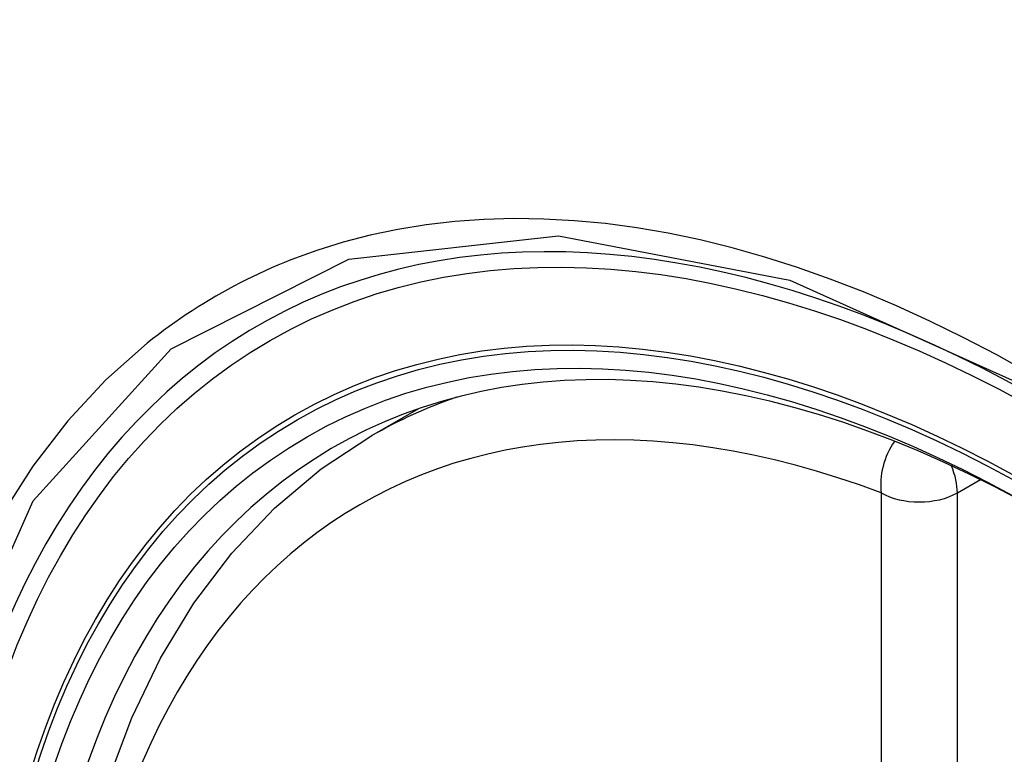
# Model space of a CAD drawing. Header units: inches. Extents: x 338.7 to 398.8, y 128 to 186.9.
# Tile 96 of 110: x 371.043 to 371.259, y 166.698 to 166.86. Entities that reach past the tile are written whole.
import ezdxf

# ---------------------------------------------------------------- set-up
doc = ezdxf.new("R2010")
doc.units = ezdxf.units.IN
doc.header["$MEASUREMENT"] = 0
doc.layers.add('Visible Edges(ANSI)', color=7, linetype='Continuous', lineweight=25)
doc.layers.add('Visible Tangent Edges(ANSI)', color=7, linetype='Continuous', lineweight=25)

msp = doc.modelspace()

# ---------------------------------------------------------------- linework, layer by layer
at = {"layer": 'Visible Edges(ANSI)'}
msp.add_line((371.12039, 166.76832), (371.13069, 166.77425), dxfattribs=at)
at = {"layer": 'Visible Edges(ANSI)', "flags": 128}
msp.add_lwpolyline([(371.06247, 166.69245), (371.06773, 166.70643), (371.07403, 166.7195), (371.08135, 166.73156), (371.08969, 166.74256), (371.09902, 166.7524), (371.10927, 166.76101), (371.12039, 166.76832)], dxfattribs=at)
at = {"layer": 'Visible Edges(ANSI)'}
for centre, major_axis, start_param, end_param in [((371.37401, 165.98992), (-0.64835, 1.12588), 5.16346, 5.835982), ((371.26927, 166.49288), (0.15718, -0.27294), 2.362013, 7.062765)]:
    msp.add_ellipse(centre, major_axis=major_axis, ratio=0.578093, start_param=start_param, end_param=end_param, dxfattribs=at)
msp.add_ellipse((371.26579, 166.49087), major_axis=(-0.15963, 0.2772), ratio=0.578093, dxfattribs=at)
at = {"layer": 'Visible Tangent Edges(ANSI)'}
for p, q in [((371.24874, 166.75576), (371.25378, 166.75867)), ((371.23204, 166.75576), (371.23204, 166.27047)), ((371.24874, 166.27047), (371.24874, 166.75576))]:
    msp.add_line(p, q, dxfattribs=at)
at = {"layer": 'Visible Tangent Edges(ANSI)', "flags": 128}
for points in [[(371.26466, 166.78193), (371.25736, 166.78601), (371.25004, 166.78985), (371.24273, 166.79344), (371.23542, 166.79677), (371.22814, 166.79985), (371.22088, 166.80266), (371.21367, 166.80522), (371.2065, 166.8075), (371.19938, 166.80952), (371.19234, 166.81125), (371.18536, 166.81272), (371.17845, 166.81391), (371.17159, 166.81483), (371.16481, 166.81547), (371.1581, 166.81584), (371.15149, 166.81594), (371.14497, 166.81576), (371.13856, 166.8153), (371.13226, 166.81457), (371.12608, 166.81357), (371.12002, 166.8123), (371.11409, 166.81075), (371.10828, 166.80894), (371.10261, 166.80686)], [(371.0903, 166.38557), (371.05659, 166.45268), (371.03238, 166.52183), (371.01886, 166.58954), (371.01665, 166.65277), (371.02586, 166.70836), (371.04612, 166.75399), (371.07637, 166.78737), (371.11532, 166.807), (371.16131, 166.81212), (371.21201, 166.80245), (371.26516, 166.77848)], [(371.10261, 166.80686), (371.10119, 166.80629), (371.09977, 166.8057), (371.09837, 166.8051), (371.09697, 166.80447), (371.09559, 166.80384), (371.09421, 166.80318), (371.09284, 166.80251), (371.09149, 166.80182), (371.09014, 166.80111), (371.0888, 166.80039), (371.08747, 166.79965), (371.08615, 166.7989), (371.08484, 166.79813), (371.08354, 166.79734), (371.08225, 166.79654), (371.08097, 166.79572), (371.07969, 166.79488), (371.07843, 166.79403), (371.07718, 166.79316), (371.07594, 166.79227), (371.07471, 166.79137), (371.07349, 166.79045), (371.07228, 166.78952), (371.07108, 166.78857)], [(371.07108, 166.78857), (371.06205, 166.78055), (371.0537, 166.77155), (371.04604, 166.7616), (371.0391, 166.75073), (371.03292, 166.73896), (371.02751, 166.72633), (371.0229, 166.71289), (371.01912, 166.69872), (371.01617, 166.68385)]]:
    msp.add_lwpolyline(points, dxfattribs=at)
at = {"layer": 'Visible Tangent Edges(ANSI)'}
for centre, major_axis, ratio, start_param, end_param in [((371.26828, 166.4923), (-0.17285, 0.30015), 0.578093, 5.049711, 10.658253), ((371.26823, 166.49228), (-0.1503, 0.261), 0.578093, 5.670484, 8.47055), ((371.27658, 166.49708), (-0.15619, 0.27123), 0.578093, 6.170881, 6.283185), ((371.24039, 166.76057), (-0.00416, -0.01105), 0.667544, 4.352992, 5.394234), ((371.24039, 166.76057), (0.00589, -0.01024), 0.578093, 0.787332, 1.35469), ((371.24039, 166.76057), (-0.01181, 0), 0.575862, 0.785398, 2.356194)]:
    msp.add_ellipse(centre, major_axis=major_axis, ratio=ratio, start_param=start_param, end_param=end_param, dxfattribs=at)
for centre, major_axis in [((371.26887, 166.49265), (0.17078, -0.29656)), ((371.26589, 166.49093), (-0.16238, 0.28198)), ((371.26579, 166.49087), (0.16178, -0.28094))]:
    msp.add_ellipse(centre, major_axis=major_axis, ratio=0.578093, dxfattribs=at)

doc.saveas('drawing.dxf')
